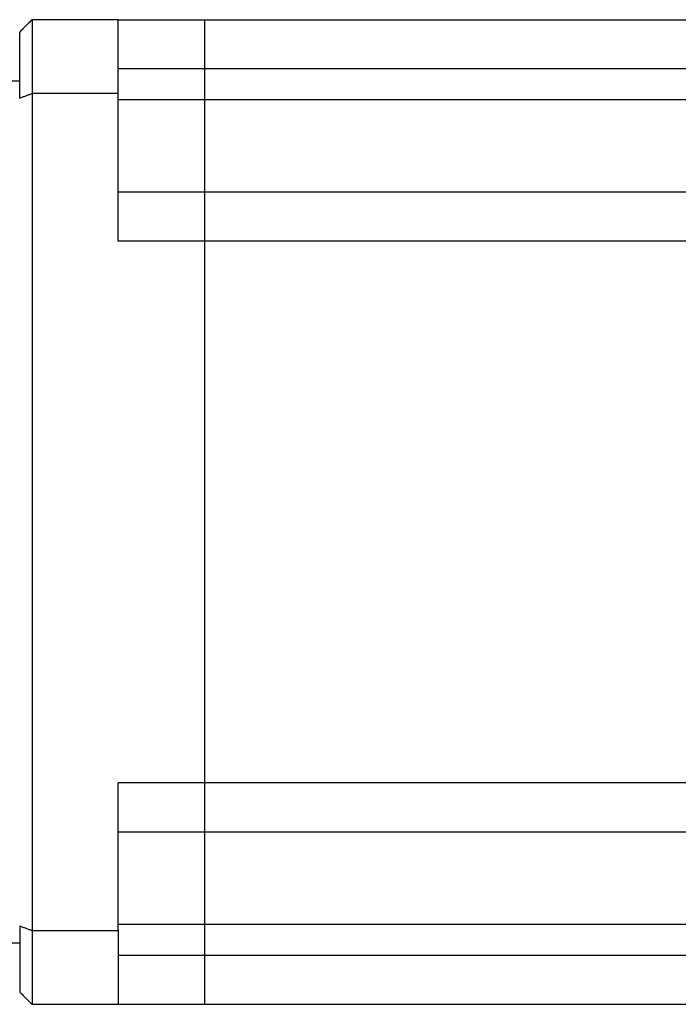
# Model space of a CAD drawing. Header units: millimetres. Extents: x 11 to 421, y 5 to 275.
# Tile 14 of 17: x 194 to 220, y 209 to 249. Entities that reach past the tile are written whole.
import ezdxf

# ---------------------------------------------------------------- set-up
doc = ezdxf.new("R2010")
doc.units = ezdxf.units.MM

msp = doc.modelspace()

# ---------------------------------------------------------------- linework, layer by layer
at = {"color": 7, "linetype": 'Continuous', "lineweight": 30}
for p, q in [((197.73619, 248.5978), (194.23619, 248.5978)), ((194.23619, 248.5978), (194.23619, 245.59964)), ((197.73619, 248.5978), (201.23619, 248.5978)), ((201.23619, 248.5978), (230.58619, 248.5978)), ((201.23619, 248.5978), (201.23619, 246.5978)), ((201.23619, 248.5978), (201.23619, 246.5978)), ((201.23619, 246.5978), (197.73619, 246.5978)), ((230.58619, 246.5978), (201.23619, 246.5978)), ((201.23619, 246.5978), (201.23619, 245.3478)), ((201.23619, 246.5978), (201.23619, 245.3478)), ((197.73619, 245.59964), (194.23619, 245.59964)), ((194.23619, 245.59964), (194.23619, 211.59596)), ((197.73619, 239.5978), (197.73619, 245.59964)), ((201.23619, 245.3478), (197.73619, 245.3478)), ((230.58619, 245.3478), (201.23619, 245.3478)), ((201.23619, 245.3478), (201.23619, 241.5978)), ((201.23619, 245.3478), (201.23619, 241.5978)), ((201.23619, 241.5978), (197.73619, 241.5978)), ((230.58619, 241.5978), (201.23619, 241.5978)), ((201.23619, 241.5978), (201.23619, 239.5978)), ((201.23619, 241.5978), (201.23619, 239.5978)), ((201.23619, 239.5978), (197.73619, 239.5978)), ((230.58619, 239.5978), (201.23619, 239.5978)), ((201.23619, 239.5978), (201.23619, 217.5978)), ((201.23619, 239.5978), (201.23619, 217.5978)), ((201.23619, 217.5978), (197.73619, 217.5978)), ((197.73619, 211.59596), (197.73619, 217.5978)), ((230.58619, 217.5978), (201.23619, 217.5978)), ((201.23619, 217.5978), (201.23619, 215.5978)), ((201.23619, 217.5978), (201.23619, 215.5978)), ((201.23619, 215.5978), (197.73619, 215.5978)), ((230.58619, 215.5978), (201.23619, 215.5978)), ((201.23619, 215.5978), (201.23619, 211.8478)), ((201.23619, 215.5978), (201.23619, 211.8478)), ((197.73619, 211.8478), (201.23619, 211.8478)), ((201.23619, 211.8478), (230.58619, 211.8478)), ((201.23619, 211.8478), (201.23619, 210.5978)), ((201.23619, 211.8478), (201.23619, 210.5978)), ((194.23619, 211.59596), (197.73619, 211.59596)), ((194.23619, 211.59596), (194.23619, 208.5978)), ((197.73619, 210.5978), (201.23619, 210.5978)), ((201.23619, 210.5978), (230.58619, 210.5978)), ((201.23619, 210.5978), (201.23619, 208.5978)), ((201.23619, 210.5978), (201.23619, 208.5978)), ((194.23619, 208.5978), (197.73619, 208.5978)), ((197.73619, 208.5978), (201.23619, 208.5978)), ((201.23619, 208.5978), (230.58619, 208.5978))]:
    msp.add_line(p, q, dxfattribs=at)
for points, degree in [([(194.23619, 248.5978), (193.73619, 248.0978)], 1), ([(197.73619, 245.59964), (197.73619, 245.954), (197.73619, 246.66273), (197.73619, 247.66406), (197.73619, 248.28655), (197.73619, 248.5978)], 3), ([(193.73619, 245.41483), (193.73619, 245.73029), (193.73619, 246.36121), (193.73619, 247.25698), (193.73619, 247.81753), (193.73619, 248.0978)], 3), ([(193.73869, 246.0978), (192.63619, 246.0978)], 1), ([(193.73619, 245.41483), (194.23619, 245.59964)], 1), ([(193.73619, 211.78077), (194.23619, 211.59596)], 1), ([(193.73619, 211.78077), (193.73619, 211.46531), (193.73619, 210.83439), (193.73619, 209.93862), (193.73619, 209.37808), (193.73619, 209.0978)], 3), ([(197.73619, 211.59596), (197.73619, 211.2416), (197.73619, 210.53287), (197.73619, 209.53155), (197.73619, 208.90905), (197.73619, 208.5978)], 3), ([(192.63619, 211.0978), (193.73869, 211.0978)], 1), ([(193.73619, 209.0978), (194.23619, 208.5978)], 1)]:
    msp.add_open_spline(points, degree=degree, dxfattribs=at)

doc.saveas('drawing.dxf')
